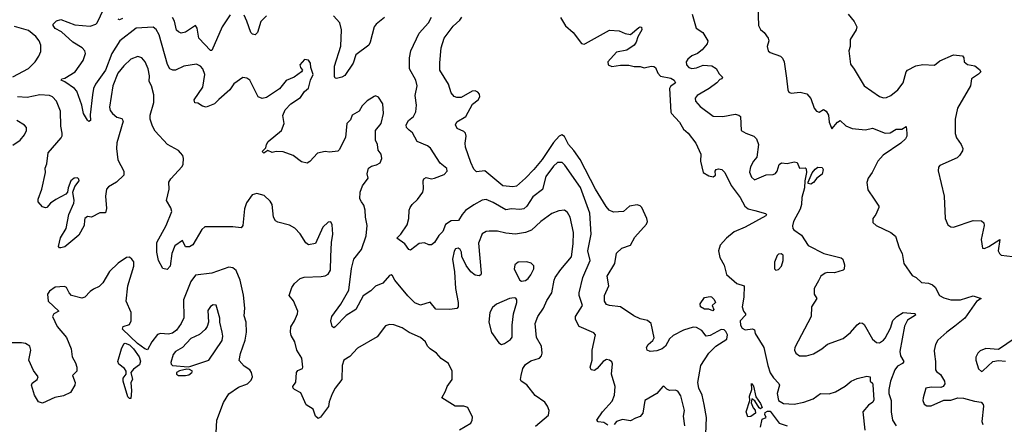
# Model space of a CAD drawing. Extents: x 2133489 to 2292442, y 756223 to 916462.
# Tile 184 of 256: x 2209131 to 2216167, y 812286 to 815176. Entities that reach past the tile are written whole.
import ezdxf

# ---------------------------------------------------------------- set-up
doc = ezdxf.new("R2010")
doc.units = 0

msp = doc.modelspace()

# ---------------------------------------------------------------- linework, layer by layer
at = {"layer": '0CON20XD'}
for points in [[(2212746.2, 813655), (2212675, 813643.6), (2212605, 813650.8), (2212545, 813666.4), (2212485, 813666.5), (2212465, 813662.9), (2212435, 813646), (2212411.1, 813578.9), (2212428, 813365), (2212425.8, 813354.2), (2212415, 813346.7), (2212385, 813351.2), (2212355, 813374), (2212320.7, 813420.7), (2212290.6, 813485), (2212287.3, 813515), (2212277.8, 813535), (2212265, 813543.1), (2212245, 813539.2), (2212235, 813523.3), (2212223.1, 813465), (2212239.5, 813375), (2212245.6, 813255), (2212264.2, 813155), (2212264, 813125), (2212255, 813112), (2212205, 813105.7), (2212105, 813109.2), (2212065, 813157.5), (2211995, 813136), (2211955, 813154), (2211905, 813202.5), (2211811.4, 813315), (2211795, 813346.7), (2211785, 813353.3), (2211775, 813350), (2211725.3, 813294.7), (2211675, 813271.9), (2211641.4, 813238.6), (2211585, 813204.4), (2211533.9, 813106.1), (2211465, 813063.1), (2211385, 812981.9), (2211375, 812975.8), (2211365, 812984), (2211355.6, 813025), (2211362.1, 813055), (2211427, 813143), (2211482.7, 813245), (2211502, 813398), (2211519.5, 813465), (2211573.6, 813535), (2211607.6, 813632.4), (2211614.2, 813705), (2211601.9, 813765), (2211600.6, 813815), (2211590.3, 813850.3), (2211573.3, 813875), (2211563, 813897), (2211563.3, 813945), (2211581.7, 813988.3), (2211621.2, 814045), (2211613.3, 814075), (2211624.3, 814115.7), (2211645, 814130), (2211681.7, 814138.3), (2211706.1, 814153.9), (2211720, 814185), (2211713.3, 814215), (2211693.3, 814245), (2211687.5, 814285), (2211673.3, 814315), (2211672.9, 814385), (2211715.5, 814435), (2211731.5, 814505), (2211725.5, 814575), (2211695, 814622.5), (2211675, 814631.2), (2211665, 814628.8), (2211614.5, 814595.5), (2211578.1, 814561.9), (2211556.9, 814523.1), (2211508.1, 814495), (2211495, 814460), (2211468.8, 814435), (2211458.8, 814335), (2211415, 814246.7), (2211405, 814238), (2211345, 814230.8), (2211315, 814234.3), (2211258.3, 814221.7), (2211205, 814162.5), (2211185, 814152.5), (2211145, 814160), (2211086.6, 814206.6), (2211015, 814231.4), (2210965, 814234.4), (2210935, 814227.5), (2210905, 814242.5), (2210875, 814223.3), (2210863.3, 814235), (2210890, 814260), (2210894, 814285), (2210906.2, 814305), (2211002, 814385), (2211022, 814435), (2211012.3, 814492.3), (2211028.3, 814531.7), (2211070, 814575), (2211138.7, 814621.3), (2211167.6, 814662.4), (2211195, 814686.7), (2211209.2, 814745), (2211228.6, 814785), (2211211.2, 814835), (2211208.6, 814865), (2211195, 814886), (2211167.5, 814892.5), (2211132.5, 814855), (2211137.5, 814835), (2211153.3, 814815), (2211145, 814803.3), (2211092.5, 814765), (2211035, 814742), (2210987.3, 814682.7), (2210895, 814619.5), (2210865, 814614.5), (2210835, 814625.8), (2210775.7, 814745), (2210755, 814759.2), (2210725.9, 814764.1), (2210661.3, 814718.7), (2210634, 814675), (2210555, 814605.7), (2210523.8, 814575), (2210465, 814551.2), (2210438.8, 814558.8), (2210405, 814580), (2210381.7, 814581.7), (2210378.8, 814605), (2210438.9, 814695), (2210454.5, 814785), (2210440, 814825), (2210424.3, 814845), (2210395, 814857.5), (2210305, 814844), (2210245, 814815.4), (2210225, 814815.4), (2210205, 814824.4), (2210187.4, 814857.4), (2210128.3, 815068.3), (2210107, 815107), (2210085, 815122.2), (2209964, 815115), (2209847.1, 815025), (2209788.9, 814935), (2209745, 814815.5), (2209673.8, 814715), (2209659.3, 814685), (2209650.4, 814639.6), (2209635.5, 814495.5), (2209637.1, 814455), (2209625, 814448.8), (2209615, 814458.8), (2209587.1, 814505), (2209575.3, 814565.3), (2209539.6, 814665), (2209522.5, 814685), (2209455, 814733.1), (2209426.7, 814745), (2209433.3, 814755), (2209455, 814758), (2209527.8, 814805), (2209583.8, 814885), (2209600.9, 814935), (2209597.8, 814955), (2209576.9, 814975), (2209511.9, 815015), (2209429.1, 815089.1), (2209385, 815114.4), (2209369.4, 815135), (2209370, 815145), (2209395, 815168.9), (2209425, 815177.1), (2209525, 815138.6), (2209635, 815129.2), (2209675, 815144), (2209685, 815154), (2209731.5, 815255)], [(2214405.5, 815275.5), (2214411.9, 815135), (2214425, 815106.2), (2214451.2, 815085), (2214478.8, 815045), (2214483.8, 815025), (2214474, 814985), (2214478.8, 814955), (2214495, 814942), (2214567.5, 814915), (2214582.3, 814902.3), (2214593.3, 814875), (2214611.2, 814758.8), (2214621.2, 814675), (2214628.3, 814658.3), (2214645, 814652), (2214708.8, 814658.8), (2214755.7, 814645.7), (2214784.2, 814614.2), (2214808, 814545), (2214825, 814523.8), (2214845, 814516), (2214875, 814533.8), (2214895, 814523.8), (2214910, 814495), (2214914.7, 814444.7), (2214935, 814397.5), (2214975.8, 814444.2), (2214995, 814456.2), (2215035, 814418), (2215080.2, 814400.2), (2215175, 814390), (2215225, 814402.5), (2215316.2, 814366.2), (2215351.7, 814368.3), (2215395, 814393.5), (2215435.5, 814394.5), (2215465, 814412.5), (2215472, 814365), (2215470.8, 814345), (2215460.8, 814325), (2215427.1, 814295), (2215301.1, 814208.9), (2215264, 814165), (2215224.2, 814085.8), (2215194, 814045), (2215184.1, 814014.1), (2215191.7, 813961.7), (2215236.7, 813895), (2215270, 813845), (2215270, 813835), (2215249.2, 813785), (2215227.5, 813755), (2215227.3, 813727.3), (2215251.2, 813705), (2215356.4, 813656.4), (2215390.6, 813630.6), (2215416.1, 813546.1), (2215436.7, 813505), (2215448.8, 813435), (2215508.8, 813348.8), (2215536.7, 813335), (2215575, 813300), (2215625, 813293.6), (2215655, 813282.9), (2215672.5, 813265), (2215705, 813206), (2215735, 813189.4), (2215785, 813174.5), (2215855.5, 813174.5), (2215945, 813202.9), (2216002.5, 813185), (2215967.8, 813162.2), (2215884.2, 813045), (2215815, 812985.8), (2215756.2, 812945), (2215693.2, 812886.8), (2215676.2, 812855), (2215666.4, 812813.6), (2215668, 812788), (2215676.2, 812735), (2215675.9, 812675.9), (2215683, 812663), (2215711.7, 812641.7), (2215740, 812595), (2215743.3, 812575), (2215730, 812555), (2215715, 812548.8), (2215645, 812551.2), (2215607, 812543), (2215587.5, 812475), (2215585.8, 812455), (2215595, 812428.8), (2215615, 812417.5), (2215645, 812417.8), (2215735, 812458.6), (2215785, 812457.1), (2215835, 812474.3), (2215875, 812471.9), (2215955, 812450.5), (2216001.2, 812445), (2216017, 812427), (2216019.2, 812415), (2216006.9, 812305), (2216013.1, 812285)], [(2209867.1, 815185), (2209845, 815175.7), (2209835, 815180)], [(2210635, 815210), (2210578.5, 815125), (2210505, 814955.6), (2210495, 814955.6), (2210412.2, 815045), (2210400, 815115), (2210386.7, 815135), (2210315, 815087.8), (2210285, 815080.8), (2210265, 815089.2), (2210252.4, 815102.4), (2210237.8, 815165), (2210222.3, 815192.3)], [(2210895.6, 815205), (2210855, 815162.9), (2210830.6, 815085), (2210815, 815069.2), (2210795, 815072.9), (2210782.2, 815085), (2210754.7, 815164.7), (2210735, 815207.5)], [(2211737.1, 815192.9), (2211678, 815145), (2211663.6, 815126.4), (2211636.8, 815015), (2211626.7, 814995), (2211533.5, 814925), (2211513.2, 814865), (2211455, 814777.1), (2211434.5, 814765.5), (2211395, 814755.8), (2211385, 814758.8), (2211380.5, 814770.5), (2211381.8, 814845), (2211425, 814987.5), (2211430.8, 815105), (2211420, 815155), (2211373.8, 815205)], [(2213335, 812279.2), (2213305, 812299.2), (2213264.6, 812304.6), (2213256.7, 812315), (2213295.7, 812375), (2213365, 812450), (2213381.8, 812495), (2213385.5, 812555), (2213360.8, 812645), (2213368.1, 812718.1), (2213362.5, 812732.5), (2213346.7, 812745), (2213325, 812748), (2213300, 812735), (2213258.8, 812685), (2213239.1, 812670.9), (2213214, 812675), (2213208.6, 812695), (2213221.9, 812745), (2213222.5, 812815), (2213247.1, 812925), (2213235, 812939.4), (2213128.8, 812985), (2213102, 813035), (2213104, 813055), (2213152, 813135), (2213129.2, 813205), (2213128.6, 813225), (2213154.7, 813335.3), (2213208.9, 813455), (2213191.9, 813525), (2213215.3, 813644.7), (2213205.3, 813795), (2213138.1, 813978.1), (2213026.8, 814136.8), (2213006.9, 814155), (2212975, 814155.4), (2212945, 814130.9), (2212891.7, 814055), (2212866.8, 813963.2), (2212798, 813912), (2212755, 813844.3), (2212735, 813825.5), (2212705, 813819.6), (2212645, 813825.6), (2212605, 813818.5), (2212515, 813870.6), (2212465, 813891.9), (2212436.2, 813886.2), (2212376.2, 813853.8), (2212316.7, 813813.3), (2212292.2, 813785), (2212268.2, 813741.8), (2212215, 813738.9), (2212175, 813714.4), (2212155, 813664.2), (2212126.2, 813633.8), (2212095.9, 813584.1), (2212075, 813568), (2212055, 813568.8), (2212025, 813581.2), (2211985, 813576.7), (2211925, 813530), (2211913.3, 813535), (2211883.8, 813575), (2211827.5, 813615), (2211855.8, 813644.2), (2211899.1, 813710.9), (2211913, 813757), (2211914.2, 813815), (2211922, 813835), (2211935, 813856), (2211975, 813892), (2212011.4, 813945), (2212017, 813967), (2212014.4, 814025), (2212020, 814040), (2212035, 814050), (2212075, 814038.8), (2212095, 814044), (2212165, 814071.2), (2212186.2, 814095), (2212183.6, 814113.6), (2212135, 814152.5), (2212068, 814258), (2212045.5, 814275.5), (2211972, 814305), (2211938.3, 814368.3), (2211915, 814387.1), (2211894.3, 814405), (2211892.2, 814425), (2211909.2, 814455), (2211944.3, 814485.7), (2211961.4, 814518.6), (2211967.1, 814565), (2211956.9, 814635), (2211972.5, 814705), (2211963.1, 814745), (2211916.5, 814825), (2211916.4, 814905), (2211926.7, 814955), (2211985, 815079.4), (2212053.1, 815155), (2212075.2, 815194.8)], [(2214030, 812095), (2214040.3, 812335), (2214021.9, 812428.1), (2214008.5, 812495), (2213984.6, 812545), (2213977.3, 812585), (2213999.5, 812705), (2214055.9, 812795), (2214106.6, 812843.4), (2214185, 812894), (2214188.9, 812925), (2214178, 812948), (2214165, 812959.6), (2214145, 812962.6), (2214065, 812921.4), (2214037.5, 812915), (2214005, 812956.9), (2213967.1, 812977.1), (2213945, 812980.5), (2213875, 812958.6), (2213800.5, 812919.5), (2213775, 812895.6), (2213745.8, 812844.2), (2213723.6, 812825), (2213685, 812810.3), (2213636.4, 812806.4), (2213614.3, 812814.3), (2213610.6, 812835), (2213622.5, 812855), (2213656.2, 812883.8), (2213665.7, 812904.3), (2213644.5, 813005), (2213618.5, 813028.5), (2213565, 813038.7), (2213519.9, 813059.9), (2213425, 813125.5), (2213345, 813134.4), (2213325, 813142.5), (2213310.9, 813165), (2213310, 813205), (2213342.5, 813275), (2213329.5, 813345), (2213383.3, 813435), (2213395, 813508.8), (2213435, 813543.3), (2213495, 813564.4), (2213528, 813622), (2213610.5, 813715), (2213617.8, 813735), (2213613.3, 813755), (2213576.2, 813835), (2213565, 813846.7), (2213545, 813854.1), (2213489.4, 813845), (2213445, 813805.8), (2213375, 813801.9), (2213344.7, 813814.7), (2213321.9, 813841.9), (2213246.3, 813965), (2213137.5, 814177.5), (2213092.3, 814242.3), (2213053.7, 814283.7), (2213025, 814341.9), (2213005, 814352.7), (2212986.7, 814345), (2212945, 814299.4), (2212865, 814177.8), (2212805, 814107.1), (2212746.4, 814043.6), (2212682.4, 813987.6), (2212655, 813982.7), (2212585, 813990), (2212455, 814097.5), (2212395, 814088.5), (2212377.5, 814107.5), (2212355.3, 814155), (2212318.1, 814265), (2212313.5, 814295), (2212321.2, 814345), (2212316.5, 814365), (2212305, 814376.5), (2212258.3, 814398.3), (2212244.5, 814425), (2212255, 814447.8), (2212318.5, 814485), (2212367.9, 814572.1), (2212408.6, 814605), (2212418.9, 814625), (2212416.9, 814645), (2212405, 814658.6), (2212385, 814668.1), (2212365, 814665.6), (2212285, 814620.6), (2212255, 814619.4), (2212235, 814628.1), (2212214.7, 814654.7), (2212196.4, 814715), (2212134.6, 814815), (2212132.8, 814867.2), (2212142.1, 814975), (2212163.8, 815045), (2212229.2, 815130.8), (2212276.9, 815173.1), (2212290.8, 815195)], [(2212995, 815191.2), (2213032.6, 815132.6), (2213086, 815085), (2213145, 815006.7), (2213165, 815002), (2213175, 815006), (2213345, 815101.9), (2213414.4, 815095.6), (2213457.6, 815077.6), (2213495, 815070.8), (2213555, 815120), (2213565, 815126.2), (2213575, 815123.3), (2213577, 815103), (2213549.4, 815055), (2213537.8, 815015), (2213521.9, 814995), (2213470.2, 814959.8), (2213395, 814943.6), (2213334.5, 814875), (2213336, 814855), (2213363.1, 814843.1), (2213425, 814852.5), (2213485, 814851.1)], [(2213935.7, 815215.7), (2213965.7, 815115.7), (2214013.8, 815085), (2214050, 815025), (2214044.2, 815005), (2214008.6, 814961.4), (2213975.4, 814934.6), (2213935, 814917.5), (2213905, 814894), (2213893.1, 814875), (2213895.7, 814855), (2213912, 814835), (2213935, 814828.1), (2213967.9, 814832.1), (2214015, 814852), (2214077.3, 814847.3), (2214108.3, 814828.3), (2214129.5, 814789.5), (2214153.3, 814765), (2214150, 814755), (2214135, 814748.8), (2214113.8, 814725), (2214058.6, 814685), (2213973.3, 814635), (2213958.1, 814615), (2213960, 814595), (2213995, 814555.6), (2214087.6, 814487.6), (2214155, 814484.6), (2214245, 814501.2), (2214270, 814495), (2214282.5, 814485), (2214287.5, 814385), (2214320, 814365), (2214377.5, 814345), (2214396.7, 814325), (2214410, 814285), (2214398.8, 814195), (2214376.2, 814165), (2214353.3, 814125), (2214346.8, 814086.8), (2214361.1, 814051.1), (2214383.3, 814033.3), (2214465, 814067.3), (2214515, 814071.5), (2214531.7, 814078.3), (2214544.4, 814095), (2214558.5, 814141.5), (2214575, 814152.9), (2214615, 814148), (2214665, 814161.2), (2214686.7, 814155), (2214705, 814116.7), (2214745, 814118.8), (2214751.7, 814111.7), (2214754.6, 814085), (2214741.4, 814025), (2214738.8, 813975), (2214720.6, 813905), (2214718.1, 813855), (2214708, 813822), (2214661.9, 813735), (2214654.2, 813704.2), (2214656.2, 813685), (2214662.5, 813675), (2214717.7, 813637.7), (2214765, 813563.3), (2214877.5, 813505), (2215002.5, 813475), (2215013.3, 813465), (2215026.2, 813425), (2215023.8, 813395), (2215015, 813388), (2214955, 813368.2), (2214905, 813370.4), (2214888, 813365), (2214856.7, 813345), (2214840.4, 813309.6), (2214808, 813255), (2214808, 813215), (2214827.5, 813185), (2214790, 813125), (2214788, 813055), (2214671.2, 812835), (2214668.8, 812815), (2214678.8, 812795), (2214705, 812776), (2214755, 812774.2), (2214805, 812790), (2214864, 812825), (2214905, 812859.4), (2215015, 812900), (2215068.9, 812941.1), (2215115, 812995.8), (2215135, 813010.8), (2215155, 813008), (2215165, 812998.8), (2215224.5, 812894.5), (2215255, 812870), (2215275, 812868.8), (2215305, 812887.5), (2215315, 812900.8), (2215355, 812972.5), (2215371.8, 813028.2), (2215400, 813055), (2215445, 813084), (2215525, 813078.1), (2215531.2, 813075), (2215532, 813065), (2215475, 813030), (2215453.3, 812986.7), (2215420, 812805), (2215424.5, 812774.5), (2215450.4, 812735), (2215439.9, 812720.1), (2215405, 812702), (2215384.7, 812675), (2215355.2, 812595), (2215341.6, 812535), (2215341.8, 812505), (2215359.7, 812455), (2215358.2, 812375), (2215368.5, 812315), (2215395.3, 812275.3)], [(2215051.2, 815215), (2215094.1, 815164.1), (2215113.8, 815125), (2215110, 815105), (2215066.2, 815035), (2215066.7, 814985), (2215056.2, 814955), (2215068.3, 814858.3), (2215095, 814823.3), (2215165, 814704.2), (2215275, 814628), (2215305, 814617.5), (2215325, 814620), (2215355.5, 814634.5), (2215406.2, 814675), (2215445.6, 814725), (2215466.2, 814805), (2215475, 814816), (2215535, 814847.5), (2215585, 814856.2), (2215668.3, 814851.7), (2215707.9, 814882.1), (2215805, 814926.2), (2215868.8, 814918.8), (2215878, 814905), (2215881.2, 814875), (2215905, 814856.2), (2215957, 814847), (2215991.2, 814821.2), (2216000, 814805), (2215982.9, 814787.1), (2215933.3, 814755), (2215926, 814705), (2215832, 814545), (2215816.2, 814465), (2215815.9, 814364.1), (2215825, 814331.2), (2215860, 814285), (2215870.8, 814255), (2215869.7, 814240.3), (2215847.5, 814205), (2215830.2, 814189.8), (2215705.9, 814134.1), (2215696.1, 814123.9), (2215693.9, 814096.1), (2215737.1, 813915), (2215745.8, 813755), (2215765, 813710), (2215785, 813696.2), (2215805, 813694.3), (2215945, 813740.8), (2216005, 813740), (2216020, 813725), (2216023.8, 813705), (2216001.2, 813605), (2216006.2, 813576.2), (2216012.5, 813545), (2216025, 813542.5), (2216057.5, 813555), (2216135, 813606.7), (2216124.4, 813525), (2216132.5, 813505), (2216145, 813494.4), (2216225, 813484)], [(2209082.7, 814767.3), (2209195, 814828.1), (2209241.5, 814875), (2209268.2, 814915), (2209281.9, 814948.1), (2209283.1, 814995), (2209270.8, 815025), (2209246.9, 815056.9), (2209195, 815099.2), (2209093.2, 815126.8)], [(2212273.9, 812246.1), (2212355.5, 812294.5), (2212365.7, 812315), (2212366.7, 812336.7), (2212333.8, 812405), (2212305, 812414.4), (2212242.5, 812415), (2212147.5, 812475), (2212175, 812522.5), (2212186, 812555), (2212222.9, 812605), (2212220.6, 812665), (2212195, 812721.2), (2212143.3, 812755), (2212108.8, 812795), (2212064, 812825), (2212045.8, 812845), (2212032, 812875), (2211996.2, 812905), (2211915, 812942.3), (2211865, 812974), (2211805, 812997.5), (2211775, 812998.9), (2211745, 812988.6), (2211685, 812911.4), (2211545, 812830.8), (2211489.5, 812770.5), (2211448.1, 812745), (2211435.6, 812705), (2211433.1, 812605), (2211386.2, 812543.8), (2211365, 812503.3), (2211343, 812447), (2211337.3, 812412.7), (2211282, 812338), (2211265, 812327.1), (2211245, 812343.8), (2211228.1, 812395), (2211179.4, 812425), (2211140.2, 812510.2), (2211095, 812534), (2211086.7, 812545), (2211084.1, 812555.9), (2211104.3, 812585.7), (2211108.6, 812655), (2211120, 812670), (2211153.3, 812685), (2211153.8, 812695), (2211147.4, 812757.4), (2211112.5, 812815), (2211097.5, 812875), (2211071.4, 812921.4), (2211065.9, 812945), (2211068.8, 812981.2), (2211095.6, 813025), (2211116.9, 813075), (2211119.2, 813095), (2211087.7, 813167.7), (2211056.7, 813205), (2211075, 813263.8), (2211095, 813290.8), (2211135, 813327.1), (2211163, 813337), (2211285, 813341.2), (2211315, 813347.3), (2211335, 813358.9), (2211352.1, 813387.9), (2211355.3, 813484.7), (2211358.5, 813585), (2211369.2, 813645), (2211365, 813710), (2211355, 813732.5), (2211335, 813730), (2211296.6, 813693.4), (2211245, 813576.7), (2211195, 813568), (2211175, 813582.5), (2211136.1, 813646.1), (2211097.2, 813687.2), (2211059.3, 813709.3), (2210975, 813728.9), (2210958.3, 813738.3), (2210945.6, 813765), (2210935.5, 813855.5), (2210920.7, 813880.7), (2210879.4, 813919.4), (2210825.5, 813935.5), (2210792.9, 813925), (2210752.7, 813867.3), (2210738.2, 813825), (2210725.7, 813705), (2210715, 813688.8), (2210655, 813695.7), (2210453.6, 813696.4), (2210431.7, 813678.3), (2210368.3, 813568.3), (2210345.7, 813554.3), (2210315, 813553.8), (2210295, 813598.8), (2210240.1, 813559.9), (2210217.5, 813505), (2210205.7, 813415), (2210185, 813390.8), (2210155, 813398.1), (2210122.7, 813455), (2210110.5, 813515), (2210111.5, 813585), (2210178.9, 813705), (2210218.1, 813805), (2210211.7, 813831.7), (2210180.6, 813885), (2210199.1, 813965), (2210196.7, 814015), (2210211.2, 814038.8), (2210292.3, 814127.7), (2210300, 814145), (2210301.2, 814185), (2210296.7, 814205), (2210281.2, 814225), (2210265, 814241.2), (2210187.5, 814285), (2210099.7, 814379.7), (2210079.2, 814415), (2210064.3, 814465), (2210063.1, 814495), (2210090, 814585), (2210089.4, 814639.4), (2210073.3, 814705), (2210057.5, 814735), (2210059.2, 814775), (2210050, 814825), (2210026.9, 814875), (2210003.8, 814905), (2209975, 814913.1), (2209925, 814894.5), (2209875, 814846.7), (2209833.4, 814795), (2209796.2, 814705), (2209772, 814552), (2209777.4, 814527.4), (2209794, 814505), (2209825, 814480), (2209860.5, 814470.5), (2209870.3, 814450.3), (2209825.9, 814295.9), (2209822.9, 814255), (2209831.9, 814175), (2209874.3, 814094.3), (2209875.8, 814065), (2209822.5, 814015), (2209766.7, 813983.3), (2209750.8, 813965), (2209745.6, 813915), (2209752.7, 813827.3), (2209745, 813797.5), (2209705, 813796.7), (2209645, 813766.7), (2209615, 813770.8), (2209597.5, 813755), (2209594.1, 813744.1), (2209591.4, 813705), (2209553.6, 813636.3), (2209455, 813554.2), (2209426.1, 813546.1), (2209415, 813546.7), (2209408.8, 813555), (2209422.1, 813617.9), (2209464.3, 813685), (2209482.9, 813785), (2209517.5, 813865), (2209521.4, 813885), (2209510, 813945), (2209525.6, 813984.4), (2209555.6, 814025), (2209555, 814037.5), (2209545, 814046), (2209520, 814045), (2209497.5, 814025), (2209477.5, 813975), (2209472.5, 813945), (2209460.9, 813929.1), (2209388.9, 813891.1), (2209352.5, 813865), (2209326.1, 813833.9), (2209315, 813831.2), (2209295, 813840), (2209262.5, 813875), (2209263.3, 813895), (2209288.8, 813965), (2209316.2, 814085), (2209312.5, 814115), (2209324.3, 814145.7), (2209333.6, 814225), (2209426.8, 814333.2), (2209434.4, 814345.6), (2209434.5, 814365), (2209424.5, 814415), (2209423.7, 814523.7), (2209394.5, 814594.5), (2209365, 814625.5), (2209343.8, 814633.8), (2209275, 814638.8), (2209185, 814621.3), (2209115, 814626.1)], [(2213485, 814851.1), (2213522.1, 814842.1), (2213565, 814842.2), (2213595, 814833.1), (2213645, 814844.5), (2213662.5, 814842.5), (2213675, 814833.8), (2213691.9, 814795), (2213711.7, 814771.7), (2213785, 814759.1), (2213809.4, 814745), (2213818.8, 814725), (2213781.4, 814698.6), (2213774.4, 814685), (2213785.5, 814515), (2213788.9, 814505), (2213846.4, 814445), (2213875.6, 814395), (2213908.6, 814365), (2213963.8, 814295), (2213998.9, 814215), (2213995.9, 814165), (2214015.5, 814085), (2214055, 814060.4), (2214086.2, 814053.8), (2214104, 814065), (2214101.9, 814095), (2214108, 814105), (2214125, 814111.9), (2214150, 814105), (2214170, 814085), (2214215, 813991.4), (2214280, 813905), (2214313.6, 813845), (2214337.5, 813825), (2214385, 813814.1), (2214461.2, 813791.2), (2214468.8, 813785), (2214462.9, 813775), (2214315, 813693.9), (2214238.1, 813661.9), (2214182.5, 813615), (2214137.5, 813565), (2214125.7, 813525), (2214135, 813477.5), (2214165, 813422.5), (2214181.2, 813355), (2214255, 813290.8), (2214307.9, 813275), (2214306.7, 813195), (2214294.3, 813125), (2214303.2, 813095), (2214318.9, 813075), (2214316.9, 813065), (2214280.4, 813025), (2214281.6, 812995), (2214295, 812973.2), (2214315, 812960.7), (2214367.3, 812967.3), (2214381.4, 812961.4), (2214387.8, 812935), (2214449.1, 812835), (2214478.2, 812705), (2214495, 812654), (2214517.7, 812617.7), (2214556.2, 812576.2), (2214560, 812565), (2214544.8, 812505.2), (2214553, 812455), (2214590, 812435), (2214665, 812429.7), (2214736, 812444), (2214801.9, 812468.1), (2214855, 812506), (2214915, 812504.2), (2214961.7, 812518.3), (2215030.6, 812559.4), (2215073.8, 812595), (2215115, 812612.5), (2215185, 812628.8), (2215210, 812625), (2215210, 812595), (2215225, 812580), (2215227.3, 812567.3), (2215235, 812460), (2215228.1, 812445), (2215197.2, 812422.8), (2215156.2, 812373.8), (2215170.8, 812245)], [(2209081.2, 814278.8), (2209135, 814316.7), (2209165, 814353.3), (2209180, 814385), (2209180, 814405), (2209165, 814422.5), (2209111.2, 814455)], [(2214785, 814001.9), (2214766.7, 814005), (2214766.1, 814016.1), (2214795, 814082.9), (2214815, 814108.9), (2214835, 814123.3), (2214865, 814120.6), (2214872.1, 814105), (2214865, 814073.3), (2214826.7, 814043.3), (2214805, 814014.3), (2214785, 814001.9)], [(2212816.4, 812273.6), (2212909.7, 812350.3), (2212914.2, 812385), (2212904.2, 812415), (2212884.3, 812444.3), (2212815, 812492.5), (2212755, 812568.1), (2212715, 812594), (2212710.6, 812605), (2212713.8, 812635), (2212727.3, 812685), (2212745, 812713.5), (2212785, 812738.6), (2212845, 812759.2), (2212860.8, 812775), (2212865.8, 812795), (2212860, 812845), (2212824.3, 812905), (2212814.6, 813005.4), (2212834.5, 813055), (2212875.5, 813115), (2212898.6, 813171.4), (2212934.4, 813225), (2212949.6, 813315), (2212958.8, 813335), (2212998.2, 813391.8), (2213075, 813482.5), (2213087.2, 813575), (2213088.9, 813655), (2213064.6, 813764.6), (2213045, 813800), (2213025, 813815.6), (2212985, 813811.2), (2212935, 813790.8), (2212855.3, 813734.7), (2212787.6, 813672.4), (2212746.2, 813655)], [(2210536, 812225), (2210540, 812315), (2210588.3, 812441.7), (2210626.8, 812503.2), (2210695, 812550), (2210760, 812575), (2210785, 812600), (2210793.8, 812625), (2210788.8, 812655), (2210776.2, 812675), (2210735, 812700.8), (2210700.5, 812740.5), (2210708.7, 812791.3), (2210743.7, 812886.3), (2210753.1, 812945), (2210750, 813015), (2210735, 813060), (2210740, 813115), (2210729.5, 813209.5), (2210706.6, 813316.6), (2210678.8, 813385), (2210655, 813403.8), (2210625, 813408), (2210505, 813364.5), (2210388.7, 813351.3), (2210355, 813307.1), (2210324.6, 813235), (2210302, 813175), (2210303.8, 813046.2), (2210285.4, 813005), (2210251.2, 812958.8), (2210222.3, 812937.7), (2210195, 812930), (2210136.3, 812933.7), (2210115, 812927.5), (2210075, 812876), (2210045, 812818.1), (2210025, 812824), (2209972.2, 812862.2), (2209865.6, 812965), (2209870, 812985), (2209915, 812998), (2209926.7, 813025), (2209928.1, 813085), (2209891.9, 813165), (2209904.7, 813275.3), (2209947.1, 813415), (2209945.8, 813445.8), (2209933.3, 813465), (2209915, 813478.8), (2209895, 813477.5), (2209835, 813436.2), (2209772.6, 813377.4), (2209725, 813296.2), (2209698.7, 813271.3), (2209658.9, 813251.1), (2209634.5, 813235.5), (2209595.6, 813194.4), (2209575, 813188), (2209502.5, 813205), (2209484.2, 813224.2), (2209465, 813262.5), (2209450.7, 813270.7), (2209385, 813266.7), (2209345, 813238), (2209330, 813215), (2209334.6, 813164.6), (2209410, 813095), (2209376, 813075), (2209365.7, 813055), (2209398.6, 812985), (2209466, 812905), (2209498.6, 812825), (2209507.1, 812767.1), (2209530.8, 812725), (2209540, 812695), (2209540, 812665), (2209507.5, 812635), (2209528.8, 812585), (2209526, 812565), (2209495, 812513.8), (2209445, 812488.8), (2209382.7, 812477.3), (2209295, 812436.7), (2209266.1, 812446.1), (2209236.2, 812495), (2209216, 812565), (2209221.3, 812578.7), (2209256, 812605), (2209262.9, 812625), (2209230.9, 812670.9), (2209195.8, 812745), (2209210, 812815), (2209203.3, 812845), (2209172.1, 812862.1), (2209145, 812867.8), (2209015, 812867.1)], [(2214535, 813386.2), (2214555, 813392.5), (2214575, 813416.7), (2214588, 813455), (2214586.7, 813495), (2214573.8, 813503.8), (2214555, 813500.8), (2214545, 813492), (2214524.4, 813445), (2214525.8, 813395.8), (2214535, 813386.2)], [(2212718, 813308), (2212745, 813312.9), (2212765, 813327.5), (2212785, 813354), (2212805, 813397.5), (2212805, 813417.5), (2212787, 813437), (2212755.6, 813445.6), (2212693.3, 813445), (2212669.2, 813425), (2212664.5, 813394.5), (2212705.8, 813315.8), (2212718, 813308)], [(2212575, 812856.2), (2212595, 812863.8), (2212639.4, 812890.6), (2212650.5, 812909.5), (2212650.7, 812995), (2212659.1, 813075), (2212684, 813155), (2212683.3, 813175), (2212675.8, 813185.8), (2212665, 813188.8), (2212632.5, 813185), (2212538, 813145), (2212510.9, 813119.1), (2212490.6, 813085), (2212484.5, 813014.5), (2212502.1, 812942.1), (2212555, 812866.7), (2212575, 812856.2)], [(2214085, 813097.5), (2214055, 813108.8), (2214025, 813108), (2213996.7, 813125), (2213993, 813147), (2214025, 813192.5), (2214065, 813200), (2214075, 813197.5), (2214095, 813176.7), (2214103.3, 813155), (2214080, 813135), (2214092.5, 813105), (2214085, 813097.5)], [(2210335, 812697.3), (2210355, 812701.2), (2210483.1, 812745), (2210577.3, 812885), (2210582.7, 812915), (2210579.2, 812945), (2210561.5, 813015), (2210560.5, 813045), (2210535, 813136.7), (2210515, 813138.8), (2210495, 813128), (2210475, 813100), (2210479.5, 813015), (2210470, 812985), (2210455.7, 812964.3), (2210415, 812928.2), (2210355, 812900), (2210295, 812835.6), (2210245, 812805.6), (2210226.9, 812785), (2210211.8, 812728.2), (2210214.3, 812714.3), (2210224.4, 812705), (2210335, 812697.3)], [(2216245, 812902), (2216125, 812820), (2216035, 812827.1), (2215995, 812811.4), (2215979.4, 812795), (2215964.4, 812765), (2215963.3, 812745), (2215982.6, 812682.6), (2216005, 812663.8), (2216015, 812666.7), (2216085.6, 812734.4), (2216125, 812742), (2216175, 812735.8)], [(2209925, 812470), (2209915, 812470), (2209905, 812482.5), (2209870, 812595), (2209870, 812615), (2209892, 812645), (2209891.4, 812665), (2209880.8, 812685), (2209840.8, 812715), (2209832.2, 812735), (2209857.8, 812825), (2209875, 812860), (2209885, 812865.6), (2209915, 812853.8), (2209943.8, 812825), (2209985, 812767.8), (2209993.5, 812736.5), (2209988.6, 812711.4), (2209945, 812680), (2209926, 812655), (2209936.7, 812605), (2209926.4, 812583.6), (2209930, 812525), (2209925, 812470)], [(2210315, 812633.5), (2210339.6, 812640.4), (2210362, 812655), (2210366.2, 812665), (2210345, 812677.8), (2210325, 812679.5), (2210272.6, 812667.4), (2210252.9, 812655), (2210252.5, 812645), (2210265, 812634.4), (2210315, 812633.5)], [(2213885.3, 812274.7), (2213874.5, 812345), (2213881.1, 812385), (2213855, 812490), (2213835, 812522), (2213815, 812528.6), (2213775, 812526.2), (2213755, 812536.7), (2213735, 812557.5), (2213727, 812557), (2213684, 812505), (2213599.2, 812455), (2213584, 812365), (2213565, 812342), (2213531.4, 812328.6), (2213495, 812310.6), (2213439.7, 812320.3), (2213395, 812305.6), (2213378.8, 812285)], [(2214335, 812340), (2214322.5, 812375), (2214350, 812455), (2214347.5, 812487.5), (2214362.9, 812535), (2214361.7, 812578.3), (2214375, 812557.5), (2214391.7, 812481.7), (2214425, 812433.3), (2214436, 812405), (2214425, 812397.5), (2214415, 812402.5), (2214385, 812452.5), (2214362.5, 812467.5), (2214358.3, 812438.3), (2214373, 812403), (2214387, 812387), (2214390, 812365), (2214355, 812342.5), (2214335, 812340)], [(2214426.2, 812265), (2214437.5, 812322.5), (2214466.7, 812335), (2214457, 812357), (2214459.3, 812370.7), (2214475, 812380), (2214495, 812380), (2214558.8, 812295), (2214615, 812275.8)]]:
    msp.add_lwpolyline(points, dxfattribs=at)

doc.saveas('drawing.dxf')
